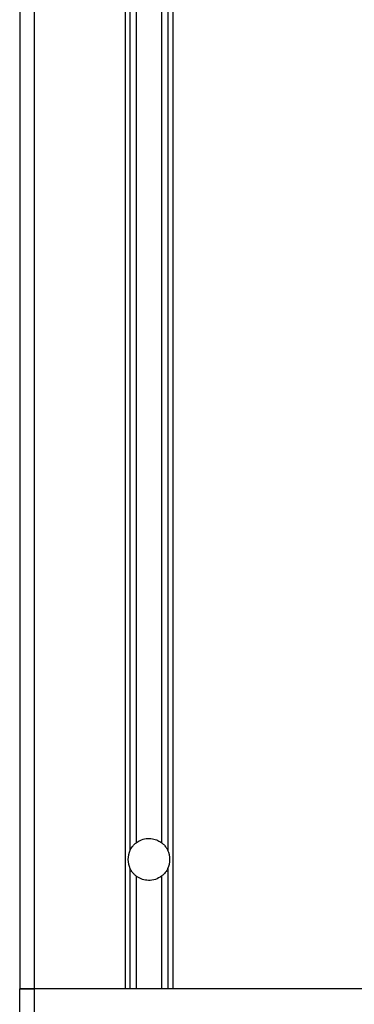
# Model space of a CAD drawing. Header units: millimetres. Extents: x 0 to 420, y 0 to 297.
# Tile 64 of 90: x 314.65 to 317.57, y 201.65 to 210.21. Entities that reach past the tile are written whole.
import ezdxf

# ---------------------------------------------------------------- set-up
doc = ezdxf.new("R2010")
doc.units = ezdxf.units.MM

msp = doc.modelspace()

# ---------------------------------------------------------------- linework, layer by layer
at = {"color": 7, "linetype": 'Continuous', "lineweight": 25}
for p, q in [((314.65343, 223.74329), (314.65343, 201.78329)), ((314.77843, 223.41257), (314.77843, 201.78329)), ((315.57093, 223.24329), (315.57093, 201.78329)), ((315.61355, 223.24329), (315.61355, 202.98653)), ((315.66838, 223.24329), (315.66838, 203.05388)), ((315.88848, 223.24329), (315.88848, 203.05388)), ((315.94331, 223.24329), (315.94331, 202.98653)), ((315.98593, 223.24329), (315.98593, 201.78329)), ((315.61355, 202.83006), (315.61355, 201.78329)), ((315.94331, 202.83006), (315.94331, 201.78329)), ((315.66838, 202.7627), (315.66838, 201.78329)), ((315.88848, 202.7627), (315.88848, 201.78329)), ((314.77843, 201.78329), (314.65343, 201.78329)), ((314.65343, 201.18329), (314.65343, 201.78329)), ((314.65343, 201.78329), (314.77843, 201.78329)), ((315.57093, 201.78329), (314.77843, 201.78329)), ((314.77843, 201.78329), (314.77843, 201.18329)), ((319.02843, 201.78329), (314.77843, 201.78329)), ((317.82093, 201.78329), (315.98593, 201.78329))]:
    msp.add_line(p, q, dxfattribs=at)
for start, end in [(154.615206, 205.384794), (334.615206, 25.384794)]:
    msp.add_arc((315.77843, 202.90829), 0.1825, start, end, dxfattribs=at)
for points, knots in [([(315.66838, 203.05388), (315.67935, 203.06114), (315.70483, 203.07801), (315.75363, 203.09182), (315.80828, 203.0909), (315.85455, 203.07655), (315.87836, 203.06064), (315.88848, 203.05388)], [0, 0, 0, 0, 0.171513, 0.3985297, 0.6261395, 0.8411676, 1, 1, 1, 1]), ([(315.61355, 202.98653), (315.61431, 202.9881), (315.62123, 203.00234), (315.63531, 203.02343), (315.65549, 203.04374), (315.66521, 203.05138), (315.66838, 203.05388)], [0, 0, 0, 0, 0.0630496, 0.5732723, 0.8606645, 1, 1, 1, 1]), ([(315.88848, 203.05388), (315.88858, 203.0538), (315.89474, 203.04914), (315.9095, 203.03637), (315.92903, 203.01339), (315.93863, 202.99534), (315.94331, 202.98653)], [0, 0, 0, 0, 0.0046611, 0.2716949, 0.6448048, 1, 1, 1, 1]), ([(315.66838, 202.7627), (315.66815, 202.76288), (315.66182, 202.76768), (315.64684, 202.78074), (315.62755, 202.80365), (315.61807, 202.82152), (315.61355, 202.83006)], [0, 0, 0, 0, 0.01033331, 0.27924472, 0.65575063, 1, 1, 1, 1]), ([(315.94331, 202.83006), (315.94209, 202.82757), (315.93435, 202.81184), (315.91879, 202.78973), (315.89892, 202.77082), (315.89061, 202.76436), (315.88848, 202.7627)], [0, 0, 0, 0, 0.1002061, 0.6340855, 0.9060104, 1, 1, 1, 1]), ([(315.88848, 202.7627), (315.87127, 202.75206), (315.83721, 202.73098), (315.77665, 202.72283), (315.72123, 202.73238), (315.68709, 202.74905), (315.67099, 202.7608), (315.66838, 202.7627)], [0, 0, 0, 0, 0.2615549, 0.5178629, 0.737675, 0.9575725, 1, 1, 1, 1])]:
    msp.add_open_spline(points, degree=3, knots=knots, dxfattribs=at)

doc.saveas('drawing.dxf')
